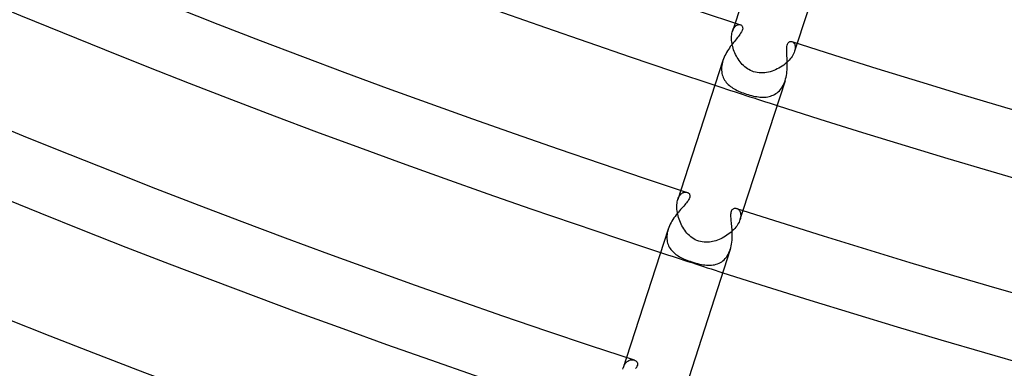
# Model space of a CAD drawing. Header units: millimetres. Extents: x -660 to 660, y -630 to 630.
# Tile 37 of 125: x -218 to -157, y -550 to -528. Entities that reach past the tile are written whole.
import ezdxf

# ---------------------------------------------------------------- set-up
doc = ezdxf.new("R2010")
doc.units = ezdxf.units.MM
doc.layers.add('HIDDEN', color=7, linetype='Continuous')
doc.layers.add('THICK', color=7, linetype='Continuous')

msp = doc.modelspace()

# ---------------------------------------------------------------- linework, layer by layer
at = {"layer": 'HIDDEN'}
for p, q in [((-173.792, -528.404), (-173.952, -528.898)), ((-173.87, -528.717), (-173.837, -528.669)), ((-173.837, -528.669), (-173.802, -528.627)), ((-173.802, -528.627), (-173.765, -528.591)), ((-173.765, -528.591), (-173.727, -528.561)), ((-173.727, -528.561), (-173.689, -528.538)), ((-173.689, -528.538), (-173.65, -528.52)), ((-173.65, -528.52), (-173.612, -528.507)), ((-173.612, -528.507), (-173.574, -528.5)), ((-173.574, -528.5), (-173.536, -528.499)), ((-173.536, -528.499), (-173.501, -528.502)), ((-173.501, -528.502), (-173.468, -528.51)), ((-174.011, -529.285), (-174.008, -529.199)), ((-174.011, -529.374), (-174.011, -529.285)), ((-174.008, -529.199), (-174, -529.117)), ((-174, -529.117), (-173.988, -529.039)), ((-173.988, -529.039), (-173.972, -528.966)), ((-173.972, -528.966), (-173.952, -528.897)), ((-173.952, -528.897), (-173.928, -528.831)), ((-173.928, -528.831), (-173.9, -528.771)), ((-173.9, -528.771), (-173.87, -528.717)), ((-174.005, -529.466), (-174.011, -529.374)), ((-173.995, -529.56), (-174.005, -529.466)), ((-173.981, -529.655), (-173.995, -529.56)), ((-173.962, -529.751), (-173.981, -529.655)), ((-173.939, -529.848), (-173.962, -529.751)), ((-173.911, -529.946), (-173.939, -529.848)), ((-170.312, -529.535), (-170.278, -529.549)), ((-170.278, -529.549), (-170.246, -529.569)), ((-170.246, -529.569), (-170.215, -529.595)), ((-170.215, -529.595), (-170.187, -529.626)), ((-170.187, -529.626), (-170.162, -529.663)), ((-170.162, -529.663), (-170.141, -529.705)), ((-169.987, -529.64), (-170.148, -530.133)), ((-170.141, -529.705), (-170.125, -529.753)), ((-170.125, -529.753), (-170.113, -529.805)), ((-170.113, -529.805), (-170.107, -529.863)), ((-170.107, -529.863), (-170.107, -529.924)), ((-173.88, -530.043), (-173.911, -529.946)), ((-173.844, -530.14), (-173.88, -530.043)), ((-173.804, -530.236), (-173.844, -530.14)), ((-173.76, -530.33), (-173.804, -530.236)), ((-173.713, -530.423), (-173.76, -530.33)), ((-173.661, -530.514), (-173.713, -530.423)), ((-170.301, -530.443), (-170.358, -530.523)), ((-170.252, -530.364), (-170.301, -530.443)), ((-170.21, -530.285), (-170.252, -530.364)), ((-170.175, -530.208), (-170.21, -530.285)), ((-170.148, -530.133), (-170.175, -530.208)), ((-170.127, -530.06), (-170.148, -530.133)), ((-170.114, -529.99), (-170.127, -530.06)), ((-170.107, -529.924), (-170.114, -529.99)), ((-174.608, -530.999), (-174.62, -531.098)), ((-174.59, -530.898), (-174.608, -530.999)), ((-174.566, -530.795), (-174.59, -530.898)), ((-174.536, -530.694), (-174.566, -530.795)), ((-173.606, -530.603), (-173.661, -530.514)), ((-173.548, -530.69), (-173.606, -530.603)), ((-173.485, -530.773), (-173.548, -530.69)), ((-173.419, -530.854), (-173.485, -530.773)), ((-173.349, -530.931), (-173.419, -530.854)), ((-173.275, -531.005), (-173.349, -530.931)), ((-173.198, -531.075), (-173.275, -531.005)), ((-173.117, -531.14), (-173.198, -531.075)), ((-170.911, -531.039), (-171.007, -531.101)), ((-170.818, -530.973), (-170.911, -531.039)), ((-170.729, -530.904), (-170.818, -530.973)), ((-170.644, -530.832), (-170.729, -530.904)), ((-170.564, -530.758), (-170.644, -530.832)), ((-170.49, -530.681), (-170.564, -530.758)), ((-170.421, -530.603), (-170.49, -530.681)), ((-170.358, -530.523), (-170.421, -530.603)), ((-174.62, -531.098), (-174.625, -531.197)), ((-174.625, -531.197), (-174.623, -531.293)), ((-174.623, -531.293), (-174.614, -531.388)), ((-174.614, -531.388), (-174.599, -531.48)), ((-174.599, -531.48), (-174.578, -531.569)), ((-174.578, -531.569), (-174.551, -531.654)), ((-174.551, -531.654), (-174.517, -531.737)), ((-173.032, -531.2), (-173.117, -531.14)), ((-172.943, -531.255), (-173.032, -531.2)), ((-172.851, -531.303), (-172.943, -531.255)), ((-172.755, -531.346), (-172.851, -531.303)), ((-172.656, -531.382), (-172.755, -531.346)), ((-172.546, -531.413), (-172.656, -531.382)), ((-172.434, -531.436), (-172.546, -531.413)), ((-172.32, -531.45), (-172.434, -531.436)), ((-172.206, -531.456), (-172.32, -531.45)), ((-172.092, -531.455), (-172.206, -531.456)), ((-171.978, -531.446), (-172.092, -531.455)), ((-171.864, -531.43), (-171.978, -531.446)), ((-171.751, -531.408), (-171.864, -531.43)), ((-171.639, -531.38), (-171.751, -531.408)), ((-171.529, -531.346), (-171.639, -531.38)), ((-171.42, -531.306), (-171.529, -531.346)), ((-171.314, -531.262), (-171.42, -531.306)), ((-171.209, -531.213), (-171.314, -531.262)), ((-171.107, -531.159), (-171.209, -531.213)), ((-171.007, -531.101), (-171.107, -531.159)), ((-174.517, -531.737), (-174.478, -531.816)), ((-174.478, -531.816), (-174.433, -531.892)), ((-174.433, -531.892), (-174.384, -531.965)), ((-174.384, -531.965), (-174.329, -532.034)), ((-174.329, -532.034), (-174.271, -532.099)), ((-174.271, -532.099), (-174.208, -532.162)), ((-174.208, -532.162), (-174.141, -532.221)), ((-174.141, -532.221), (-174.071, -532.277)), ((-174.071, -532.277), (-173.998, -532.331)), ((-170.903, -532.31), (-170.853, -532.221)), ((-170.853, -532.221), (-170.808, -532.128)), ((-170.808, -532.128), (-170.767, -532.03)), ((-170.767, -532.03), (-170.731, -531.929)), ((-173.998, -532.331), (-173.921, -532.381)), ((-173.921, -532.381), (-173.841, -532.43)), ((-173.841, -532.43), (-173.758, -532.476)), ((-173.758, -532.476), (-173.672, -532.521)), ((-173.672, -532.521), (-173.582, -532.564)), ((-173.582, -532.564), (-173.49, -532.604)), ((-173.49, -532.604), (-173.395, -532.643)), ((-173.395, -532.643), (-173.299, -532.681)), ((-173.299, -532.681), (-173.2, -532.716)), ((-173.2, -532.716), (-173.101, -532.75)), ((-173.101, -532.75), (-172.994, -532.783)), ((-172.994, -532.783), (-172.887, -532.814)), ((-172.887, -532.814), (-172.781, -532.842)), ((-172.781, -532.842), (-172.675, -532.867)), ((-172.675, -532.867), (-172.571, -532.888)), ((-172.571, -532.888), (-172.469, -532.906)), ((-171.795, -532.915), (-171.705, -532.897)), ((-171.705, -532.897), (-171.618, -532.874)), ((-171.618, -532.874), (-171.533, -532.845)), ((-171.533, -532.845), (-171.451, -532.81)), ((-171.451, -532.81), (-171.371, -532.769)), ((-171.371, -532.769), (-171.294, -532.722)), ((-171.294, -532.722), (-171.219, -532.669)), ((-171.219, -532.669), (-171.148, -532.609)), ((-171.148, -532.609), (-171.081, -532.543)), ((-171.081, -532.543), (-171.017, -532.471)), ((-171.017, -532.471), (-170.958, -532.393)), ((-170.958, -532.393), (-170.903, -532.31)), ((-172.469, -532.906), (-172.367, -532.92)), ((-172.367, -532.92), (-172.268, -532.93)), ((-172.268, -532.93), (-172.17, -532.937)), ((-172.17, -532.937), (-172.074, -532.938)), ((-172.074, -532.938), (-171.979, -532.935)), ((-171.979, -532.935), (-171.886, -532.928)), ((-171.886, -532.928), (-171.795, -532.915)), ((-177.114, -538.628), (-177.296, -539.19)), ((-177.171, -538.941), (-177.133, -538.895)), ((-177.133, -538.895), (-177.093, -538.855)), ((-177.093, -538.855), (-177.051, -538.821)), ((-177.051, -538.821), (-177.009, -538.794)), ((-177.009, -538.794), (-176.966, -538.772)), ((-176.966, -538.772), (-176.923, -538.757)), ((-176.923, -538.757), (-176.88, -538.747)), ((-176.88, -538.747), (-176.838, -538.742)), ((-176.838, -538.742), (-176.797, -538.742)), ((-176.797, -538.742), (-176.758, -538.747)), ((-176.758, -538.747), (-176.722, -538.756)), ((-177.36, -539.604), (-177.356, -539.513)), ((-177.356, -539.513), (-177.348, -539.426)), ((-177.348, -539.426), (-177.335, -539.342)), ((-177.335, -539.342), (-177.317, -539.263)), ((-177.317, -539.263), (-177.296, -539.189)), ((-177.296, -539.189), (-177.27, -539.118)), ((-177.27, -539.118), (-177.24, -539.053)), ((-177.24, -539.053), (-177.207, -538.994)), ((-177.207, -538.994), (-177.171, -538.941)), ((-177.359, -539.698), (-177.36, -539.604)), ((-177.353, -539.796), (-177.359, -539.698)), ((-177.343, -539.895), (-177.353, -539.796)), ((-177.327, -539.995), (-177.343, -539.895)), ((-177.308, -540.097), (-177.327, -539.995)), ((-177.283, -540.199), (-177.308, -540.097)), ((-173.702, -539.738), (-173.664, -539.753)), ((-173.664, -539.753), (-173.627, -539.774)), ((-173.627, -539.774), (-173.592, -539.801)), ((-173.592, -539.801), (-173.559, -539.833)), ((-173.559, -539.833), (-173.529, -539.871)), ((-173.529, -539.871), (-173.503, -539.914)), ((-173.503, -539.914), (-173.481, -539.963)), ((-173.309, -539.864), (-173.492, -540.426)), ((-173.481, -539.963), (-173.464, -540.016)), ((-173.464, -540.016), (-173.453, -540.074)), ((-173.453, -540.074), (-173.447, -540.136)), ((-173.447, -540.136), (-173.448, -540.203)), ((-177.254, -540.301), (-177.283, -540.199)), ((-177.221, -540.402), (-177.254, -540.301)), ((-177.183, -540.503), (-177.221, -540.402)), ((-177.142, -540.603), (-177.183, -540.503)), ((-177.096, -540.702), (-177.142, -540.603)), ((-177.046, -540.799), (-177.096, -540.702)), ((-173.642, -540.735), (-173.695, -540.814)), ((-173.594, -540.656), (-173.642, -540.735)), ((-173.553, -540.578), (-173.594, -540.656)), ((-173.519, -540.501), (-173.553, -540.578)), ((-173.492, -540.426), (-173.519, -540.501)), ((-173.47, -540.349), (-173.492, -540.426)), ((-173.456, -540.274), (-173.47, -540.349)), ((-173.448, -540.203), (-173.456, -540.274)), ((-177.959, -541.315), (-177.97, -541.414)), ((-177.942, -541.215), (-177.959, -541.315)), ((-177.919, -541.114), (-177.942, -541.215)), ((-177.889, -541.013), (-177.919, -541.114)), ((-176.992, -540.894), (-177.046, -540.799)), ((-176.934, -540.986), (-176.992, -540.894)), ((-176.872, -541.076), (-176.934, -540.986)), ((-176.807, -541.162), (-176.872, -541.076)), ((-176.737, -541.245), (-176.807, -541.162)), ((-176.663, -541.325), (-176.737, -541.245)), ((-176.585, -541.401), (-176.663, -541.325)), ((-174.208, -541.322), (-174.297, -541.384)), ((-174.123, -541.256), (-174.208, -541.322)), ((-174.041, -541.188), (-174.123, -541.256)), ((-173.962, -541.117), (-174.041, -541.188)), ((-173.888, -541.043), (-173.962, -541.117)), ((-173.818, -540.968), (-173.888, -541.043)), ((-173.754, -540.891), (-173.818, -540.968)), ((-173.695, -540.814), (-173.754, -540.891)), ((-177.97, -541.414), (-177.974, -541.51)), ((-177.974, -541.51), (-177.971, -541.604)), ((-177.971, -541.604), (-177.961, -541.696)), ((-177.961, -541.696), (-177.945, -541.784)), ((-177.945, -541.784), (-177.922, -541.87)), ((-177.922, -541.87), (-177.894, -541.953)), ((-176.502, -541.471), (-176.585, -541.401)), ((-176.415, -541.537), (-176.502, -541.471)), ((-176.323, -541.597), (-176.415, -541.537)), ((-176.227, -541.65), (-176.323, -541.597)), ((-176.126, -541.697), (-176.227, -541.65)), ((-176.021, -541.736), (-176.126, -541.697)), ((-175.913, -541.766), (-176.021, -541.736)), ((-175.802, -541.788), (-175.913, -541.766)), ((-175.691, -541.801), (-175.802, -541.788)), ((-175.581, -541.807), (-175.691, -541.801)), ((-175.473, -541.805), (-175.581, -541.807)), ((-175.368, -541.796), (-175.473, -541.805)), ((-175.266, -541.782), (-175.368, -541.796)), ((-175.167, -541.763), (-175.266, -541.782)), ((-175.068, -541.739), (-175.167, -541.763)), ((-174.969, -541.711), (-175.068, -541.739)), ((-174.87, -541.677), (-174.969, -541.711)), ((-174.771, -541.639), (-174.87, -541.677)), ((-174.674, -541.596), (-174.771, -541.639)), ((-174.577, -541.549), (-174.674, -541.596)), ((-174.482, -541.498), (-174.577, -541.549)), ((-174.388, -541.443), (-174.482, -541.498)), ((-174.297, -541.384), (-174.388, -541.443)), ((-177.894, -541.953), (-177.86, -542.032)), ((-177.86, -542.032), (-177.82, -542.108)), ((-177.82, -542.108), (-177.776, -542.18)), ((-177.776, -542.18), (-177.726, -542.249)), ((-177.726, -542.249), (-177.672, -542.315)), ((-177.672, -542.315), (-177.614, -542.378)), ((-177.614, -542.378), (-177.551, -542.437)), ((-177.551, -542.437), (-177.486, -542.493)), ((-177.486, -542.493), (-177.417, -542.546)), ((-177.417, -542.546), (-177.345, -542.596)), ((-174.215, -542.553), (-174.166, -542.456)), ((-174.166, -542.456), (-174.122, -542.354)), ((-174.122, -542.354), (-174.084, -542.249)), ((-177.345, -542.596), (-177.271, -542.644)), ((-177.271, -542.644), (-177.194, -542.689)), ((-177.194, -542.689), (-177.115, -542.731)), ((-177.115, -542.731), (-177.031, -542.773)), ((-177.031, -542.773), (-176.942, -542.815)), ((-176.942, -542.815), (-176.848, -542.855)), ((-176.848, -542.855), (-176.749, -542.895)), ((-176.749, -542.895), (-176.646, -542.934)), ((-176.646, -542.934), (-176.54, -542.972)), ((-176.54, -542.972), (-176.434, -543.008)), ((-176.434, -543.008), (-176.315, -543.045)), ((-176.315, -543.045), (-176.199, -543.079)), ((-176.199, -543.079), (-176.084, -543.109)), ((-176.084, -543.109), (-175.97, -543.137)), ((-175.97, -543.137), (-175.859, -543.16)), ((-174.952, -543.157), (-174.862, -543.127)), ((-174.862, -543.127), (-174.776, -543.091)), ((-174.776, -543.091), (-174.692, -543.049)), ((-174.692, -543.049), (-174.612, -542.999)), ((-174.612, -542.999), (-174.535, -542.942)), ((-174.535, -542.942), (-174.461, -542.878)), ((-174.461, -542.878), (-174.392, -542.806)), ((-174.392, -542.806), (-174.328, -542.728)), ((-174.328, -542.728), (-174.269, -542.643)), ((-174.269, -542.643), (-174.215, -542.553)), ((-175.859, -543.16), (-175.75, -543.18)), ((-175.75, -543.18), (-175.642, -543.195)), ((-175.642, -543.195), (-175.537, -543.205)), ((-175.537, -543.205), (-175.435, -543.211)), ((-175.435, -543.211), (-175.334, -543.212)), ((-175.334, -543.212), (-175.235, -543.207)), ((-175.235, -543.207), (-175.139, -543.196)), ((-175.139, -543.196), (-175.044, -543.179)), ((-175.044, -543.179), (-174.952, -543.157)), ((-180.436, -548.852), (-180.641, -549.484)), ((-180.497, -549.204), (-180.453, -549.152)), ((-180.453, -549.152), (-180.406, -549.108)), ((-180.406, -549.108), (-180.357, -549.071)), ((-180.357, -549.071), (-180.307, -549.041)), ((-180.307, -549.041), (-180.256, -549.017)), ((-180.256, -549.017), (-180.205, -549.001)), ((-180.205, -549.001), (-180.154, -548.99)), ((-180.154, -548.99), (-180.105, -548.986)), ((-180.105, -548.986), (-180.057, -548.987)), ((-180.057, -548.987), (-180.01, -548.994)), ((-180.01, -548.994), (-179.967, -549.005)), ((-180.664, -549.565), (-180.641, -549.484)), ((-180.641, -549.484), (-180.611, -549.404)), ((-180.611, -549.404), (-180.577, -549.33)), ((-180.577, -549.33), (-180.539, -549.263)), ((-180.539, -549.263), (-180.497, -549.204))]:
    msp.add_line(p, q, dxfattribs=at)
for radius, start, end in [(560.25, 251.79549, 252.20452), (571, 251.79933, 252.20068)]:
    msp.add_arc((0, 0), radius, start, end, dxfattribs=at)
at = {"layer": 'THICK'}
for p, q in [((-171.182, -520.371), (-173.792, -528.404)), ((-167.378, -521.607), (-169.987, -529.64)), ((-173.468, -528.51), (-173.434, -528.524)), ((-173.434, -528.524), (-173.405, -528.543)), ((-173.405, -528.543), (-173.379, -528.567)), ((-173.379, -528.567), (-173.358, -528.596)), ((-173.358, -528.596), (-173.342, -528.63)), ((-173.342, -528.63), (-173.33, -528.673)), ((-173.33, -528.673), (-173.328, -528.727)), ((-173.603, -529.238), (-173.657, -529.307)), ((-173.551, -529.172), (-173.603, -529.238)), ((-173.501, -529.104), (-173.551, -529.172)), ((-173.451, -529.03), (-173.501, -529.104)), ((-173.403, -528.952), (-173.451, -529.03)), ((-173.364, -528.871), (-173.403, -528.952)), ((-173.338, -528.793), (-173.364, -528.871)), ((-173.328, -528.727), (-173.338, -528.793)), ((-174.084, -529.848), (-174.144, -529.934)), ((-174.022, -529.764), (-174.084, -529.848)), ((-173.96, -529.682), (-174.022, -529.764)), ((-173.897, -529.603), (-173.96, -529.682)), ((-173.836, -529.526), (-173.897, -529.603)), ((-173.774, -529.451), (-173.836, -529.526)), ((-173.715, -529.378), (-173.774, -529.451)), ((-173.657, -529.307), (-173.715, -529.378)), ((-170.63, -529.916), (-170.621, -529.839)), ((-170.621, -529.839), (-170.608, -529.767)), ((-170.608, -529.767), (-170.589, -529.705)), ((-170.589, -529.705), (-170.566, -529.652)), ((-170.566, -529.652), (-170.538, -529.608)), ((-170.538, -529.608), (-170.505, -529.574)), ((-170.505, -529.574), (-170.47, -529.549)), ((-170.47, -529.549), (-170.431, -529.533)), ((-170.431, -529.533), (-170.392, -529.526)), ((-170.392, -529.526), (-170.352, -529.527)), ((-170.352, -529.527), (-170.312, -529.535)), ((-174.417, -530.398), (-174.461, -530.496)), ((-174.368, -530.302), (-174.417, -530.398)), ((-174.316, -530.207), (-174.368, -530.302)), ((-174.261, -530.114), (-174.316, -530.207)), ((-174.204, -530.023), (-174.261, -530.114)), ((-174.144, -529.934), (-174.204, -530.023)), ((-170.634, -529.998), (-170.63, -529.916)), ((-170.634, -530.083), (-170.634, -529.998)), ((-170.632, -530.169), (-170.634, -530.083)), ((-170.629, -530.256), (-170.632, -530.169)), ((-170.624, -530.344), (-170.629, -530.256)), ((-170.619, -530.437), (-170.624, -530.344)), ((-170.614, -530.533), (-170.619, -530.437)), ((-174.536, -530.694), (-177.114, -538.628)), ((-174.501, -530.594), (-174.536, -530.694)), ((-174.461, -530.496), (-174.501, -530.594)), ((-170.609, -530.632), (-170.614, -530.533)), ((-170.604, -530.734), (-170.609, -530.632)), ((-170.605, -531.164), (-170.601, -531.054)), ((-170.601, -530.838), (-170.604, -530.734)), ((-170.6, -530.945), (-170.601, -530.838)), ((-170.601, -531.054), (-170.6, -530.945)), ((-170.674, -531.716), (-170.652, -531.607)), ((-170.652, -531.607), (-170.634, -531.496)), ((-170.634, -531.496), (-170.621, -531.385)), ((-170.621, -531.385), (-170.611, -531.274)), ((-170.611, -531.274), (-170.605, -531.164)), ((-170.732, -531.93), (-173.309, -539.864)), ((-170.731, -531.929), (-170.7, -531.824)), ((-170.7, -531.824), (-170.674, -531.716)), ((-176.722, -538.756), (-176.69, -538.769)), ((-176.69, -538.769), (-176.662, -538.785)), ((-176.662, -538.785), (-176.635, -538.804)), ((-176.635, -538.804), (-176.612, -538.826)), ((-176.612, -538.826), (-176.591, -538.853)), ((-176.591, -538.853), (-176.574, -538.885)), ((-176.574, -538.885), (-176.562, -538.921)), ((-176.562, -538.921), (-176.556, -538.961)), ((-176.878, -539.527), (-176.938, -539.595)), ((-176.821, -539.461), (-176.878, -539.527)), ((-176.767, -539.397), (-176.821, -539.461)), ((-176.718, -539.334), (-176.767, -539.397)), ((-176.674, -539.274), (-176.718, -539.334)), ((-176.636, -539.215), (-176.674, -539.274)), ((-176.605, -539.159), (-176.636, -539.215)), ((-176.582, -539.106), (-176.605, -539.159)), ((-176.566, -539.055), (-176.582, -539.106)), ((-176.557, -539.006), (-176.566, -539.055)), ((-176.556, -538.961), (-176.557, -539.006)), ((-177.335, -540.053), (-177.402, -540.139)), ((-177.266, -539.97), (-177.335, -540.053)), ((-177.198, -539.889), (-177.266, -539.97)), ((-177.131, -539.812), (-177.198, -539.889)), ((-177.065, -539.737), (-177.131, -539.812)), ((-177, -539.665), (-177.065, -539.737)), ((-176.938, -539.595), (-177, -539.665)), ((-174.045, -540.172), (-174.043, -540.095)), ((-174.043, -540.095), (-174.037, -540.023)), ((-174.037, -540.023), (-174.026, -539.958)), ((-174.026, -539.958), (-174.009, -539.901)), ((-174.009, -539.901), (-173.988, -539.853)), ((-173.988, -539.853), (-173.962, -539.812)), ((-173.962, -539.812), (-173.931, -539.779)), ((-173.931, -539.779), (-173.897, -539.755)), ((-173.897, -539.755), (-173.86, -539.737)), ((-173.86, -539.737), (-173.821, -539.727)), ((-173.821, -539.727), (-173.782, -539.724)), ((-173.782, -539.724), (-173.742, -539.728)), ((-173.742, -539.728), (-173.702, -539.738)), ((-177.763, -540.707), (-177.81, -540.809)), ((-177.711, -540.608), (-177.763, -540.707)), ((-177.656, -540.51), (-177.711, -540.608)), ((-177.596, -540.414), (-177.656, -540.51)), ((-177.534, -540.32), (-177.596, -540.414)), ((-177.469, -540.229), (-177.534, -540.32)), ((-177.402, -540.139), (-177.469, -540.229)), ((-174.043, -540.253), (-174.045, -540.172)), ((-174.038, -540.337), (-174.043, -540.253)), ((-174.031, -540.424), (-174.038, -540.337)), ((-174.023, -540.513), (-174.031, -540.424)), ((-174.014, -540.605), (-174.023, -540.513)), ((-174.004, -540.7), (-174.014, -540.605)), ((-173.994, -540.8), (-174.004, -540.7)), ((-177.889, -541.013), (-180.436, -548.852)), ((-177.853, -540.911), (-177.889, -541.013)), ((-177.81, -540.809), (-177.853, -540.911)), ((-173.985, -540.902), (-173.994, -540.8)), ((-173.977, -541.008), (-173.985, -540.902)), ((-173.97, -541.117), (-173.977, -541.008)), ((-173.965, -541.228), (-173.97, -541.117)), ((-173.963, -541.341), (-173.965, -541.228)), ((-173.964, -541.455), (-173.963, -541.341)), ((-174.026, -542.029), (-174.004, -541.916)), ((-174.004, -541.916), (-173.988, -541.801)), ((-173.988, -541.801), (-173.976, -541.685)), ((-173.976, -541.685), (-173.968, -541.57)), ((-173.968, -541.57), (-173.964, -541.455)), ((-174.085, -542.249), (-176.631, -550.088)), ((-174.084, -542.249), (-174.052, -542.14)), ((-174.052, -542.14), (-174.026, -542.029)), ((-179.967, -549.005), (-179.912, -549.028)), ((-179.912, -549.028), (-179.864, -549.059)), ((-179.864, -549.059), (-179.824, -549.098)), ((-179.824, -549.098), (-179.793, -549.143)), ((-179.793, -549.143), (-179.774, -549.195)), ((-179.837, -549.455), (-179.884, -549.525)), ((-179.799, -549.383), (-179.837, -549.455)), ((-179.776, -549.315), (-179.799, -549.383)), ((-179.768, -549.253), (-179.776, -549.315)), ((-179.774, -549.195), (-179.768, -549.253))]:
    msp.add_line(p, q, dxfattribs=at)
for radius, start, end in [(556.25, 216.17086, 251.82912), (560.25, 216.20455, 251.79549), (567, 216.16044, 251.83955), (571, 216.20071, 251.79933), (577.75, 216.149377, 251.850607), (581.75, 216.19699, 251.802994), (588.5, 216.137689, 251.862352), (592.5, 216.19338, 251.806603), (599.25, 216.125026, 251.875015), (603.25, 216.189943, 251.810041), (611, 216.174014, 251.825969), (615, 216.186104, 251.813937), (534.75, 252.19031, 287.80967), (538.75, 252.21272, 287.78732), (545.5, 252.1808, 287.81918), (549.5, 252.20853, 287.79145), (556.25, 252.17089, 287.82915), (560.25, 252.20452, 287.79546), (567, 252.1604, 287.83958), (571, 252.20068, 287.7993)]:
    msp.add_arc((0, 0), radius, start, end, dxfattribs=at)

doc.saveas('drawing.dxf')
